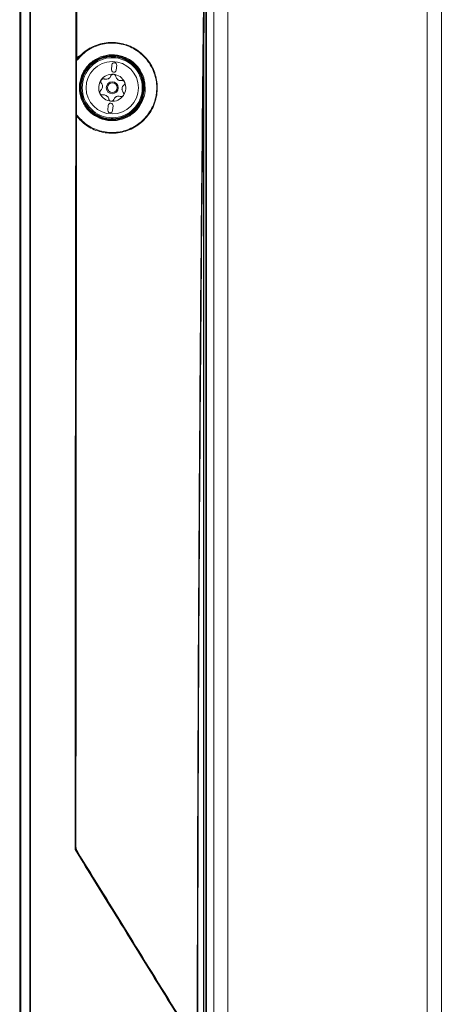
# Model space of a CAD drawing. Header units: millimetres. Extents: x 105 to 1419, y 95 to 961.
# Tile 40 of 43: x 842 to 929, y 590 to 793. Entities that reach past the tile are written whole.
import ezdxf

# ---------------------------------------------------------------- set-up
doc = ezdxf.new("R2010")
doc.units = ezdxf.units.MM
doc.header["$LTSCALE"] = 5

msp = doc.modelspace()

# ---------------------------------------------------------------- linework, layer by layer
at = {"color": 7, "linetype": 'Continuous', "lineweight": 15}
for p, q in [((882.46, 543.79), (882.46, 928.29)), ((885.36, 543.79), (885.36, 928.29)), ((926.55, 543.79), (926.55, 928.29)), ((929.46, 928.29), (929.46, 543.79)), ((880.96, 545.99), (880.96, 812.13)), ((854.11, 784.81), (854.14, 807.47)), ((861.41, 785.41), (861.41, 785.18)), ((861.45, 785.37), (861.55, 785.37)), ((854.07, 773.37), (854.09, 784.57)), ((861.37, 783.7), (861.28, 782.7)), ((862.28, 782.61), (862.37, 783.61)), ((860.62, 775.33), (860.54, 774.34)), ((861.53, 774.25), (861.62, 775.24)), ((861.41, 772.77), (861.41, 772.54)), ((861.55, 772.57), (861.45, 772.57)), ((853.88, 622.17), (853.94, 622.19)), ((853.87, 622.17), (853.88, 622.17)), ((854.24, 621.14), (854.17, 621.12)), ((854.17, 621.12), (854.17, 621.13))]:
    msp.add_line(p, q, dxfattribs=at)
at = {"color": 106, "linetype": 'Continuous', "lineweight": 15}
for p, q in [((861.31, 785.18), (861.31, 785.41)), ((861.45, 785.18), (861.45, 785.37)), ((861.55, 785.37), (861.55, 785.18)), ((861.31, 772.53), (861.31, 772.77)), ((861.45, 772.57), (861.45, 772.77)), ((861.55, 772.77), (861.55, 772.57))]:
    msp.add_line(p, q, dxfattribs=at)
at = {"color": 7, "linetype": 'Continuous', "lineweight": 15, "flags": 128}
for points in [[(880.66, 811.03), (880.66, 713.04), (880.66, 545.83)], [(880.33, 545.76), (880.33, 579.17), (880.33, 720.83), (880.33, 749.11), (880.33, 766.82), (880.33, 784.53), (880.33, 789.05)], [(861.31, 785.41), (861.31, 785.43), (861.31, 785.45), (861.31, 785.47), (861.31, 785.48), (861.31, 785.5), (861.31, 785.5), (861.31, 785.51), (861.31, 785.51)], [(861.45, 785.37), (861.43, 785.39), (861.41, 785.41)], [(861.55, 785.47), (861.55, 785.47), (861.55, 785.47), (861.55, 785.46), (861.55, 785.44), (861.55, 785.43), (861.55, 785.41), (861.55, 785.39), (861.55, 785.37)], [(861.31, 772.53), (861.31, 772.51), (861.31, 772.5), (861.31, 772.48), (861.31, 772.46), (861.31, 772.45), (861.31, 772.44), (861.31, 772.44), (861.31, 772.43)], [(861.41, 772.54), (861.43, 772.55), (861.45, 772.57)], [(861.55, 772.47), (861.55, 772.47), (861.55, 772.48), (861.55, 772.49), (861.55, 772.5), (861.55, 772.52), (861.55, 772.53), (861.55, 772.55), (861.55, 772.57)]]:
    msp.add_lwpolyline(points, dxfattribs=at)
at = {"color": 7, "linetype": 'Continuous', "lineweight": 15}
for radius in [6.21, 5.41, 1.25, 1]:
    msp.add_circle((861.45, 778.97), radius, dxfattribs=at)
for centre, radius, start, end in [((880.23, 788.67), 0.397, 75.4085, 91.6821), ((861.45, 778.97), 6.54, 91.2236, 268.7764), ((861.45, 778.97), 6.44, 91.2236, 268.7764), ((861.51, 785.41), 0.1, 89.4751, 179.9726), ((861.55, 785.37), 0.1, 89.1529, 179.9743), ((852.5, 776.44), 12.79, 44.9729, 45.2033), ((861.45, 778.97), 6.5, 270.8796, 89.1204), ((861.45, 778.97), 6.4, 270.8796, 89.1204), ((861.87, 783.65), 0.5, 354.8985, 174.8985), ((861.45, 778.97), 2.8, 84.8985, 144.8985), ((861.78, 782.66), 0.5, 174.8985, 354.8985), ((861.45, 778.97), 2.8, 24.8985, 84.8985), ((861.45, 778.97), 2.8, 144.8985, 204.8985), ((861.45, 778.97), 2.03, 172.4074, 177.3896), ((858.37, 779.25), 1.07, 350.1489, 359.6481), ((861.45, 778.97), 2.03, 112.4074, 117.3896), ((860.15, 781.78), 1.07, 290.1489, 299.6481), ((861.45, 778.97), 2.03, 52.4074, 57.3896), ((863.23, 781.5), 1.07, 230.1489, 239.6481), ((861.45, 778.97), 2.8, 324.8985, 24.8985), ((861.45, 778.97), 2.8, 204.8985, 264.8985), ((861.45, 778.97), 2.03, 232.4074, 237.3896), ((859.67, 776.44), 1.07, 50.1489, 59.6481), ((861.45, 778.97), 2.8, 264.8985, 324.8985), ((861.45, 778.97), 2.03, 352.4074, 357.3896), ((864.53, 778.7), 1.07, 170.1489, 179.6481), ((861.12, 775.29), 0.5, 354.8985, 174.8985), ((861.45, 778.97), 2.03, 292.4074, 297.3896), ((862.75, 776.17), 1.07, 110.1489, 119.6481), ((861.03, 774.29), 0.5, 174.8985, 354.8985), ((861.51, 772.54), 0.1, 180.0227, 270.5382), ((861.55, 772.57), 0.1, 180.0209, 270.8604), ((851.07, 782.95), 14.82, 314.8125, 315.0113), ((855.87, 622.17), 2, 180.0427, 211.5495), ((855.88, 622.17), 2, 180.0061, 211.5825)]:
    msp.add_arc(centre, radius, start, end, dxfattribs=at)
msp.add_ellipse((854.8, 784.66), major_axis=(-0.577, 0.691), ratio=0.999695, start_param=5.497939, end_param=7.068431, dxfattribs=at)
for points, knots in [([(880.22, 789.07), (880.27, 793.4), (880.34, 800.64), (880.4, 807.88), (880.42, 810.78)], [0, 0, 0, 0, 0.599284, 1, 1, 1, 1]), ([(880.54, 810.76), (880.51, 807.86), (880.46, 800.63), (880.38, 793.39), (880.33, 789.05)], [0, 0, 0, 0, 0.400716, 1, 1, 1, 1]), ([(842.39, 583.77), (842.38, 585.94), (842.38, 593.87), (842.35, 613.3), (842.33, 642.08), (842.32, 676.61), (842.32, 705.38), (842.32, 734.16), (842.33, 757.18), (842.34, 780.2), (842.35, 794.78), (842.36, 803.62), (842.37, 806.7)], [0, 0, 0, 0, 0.0292007, 0.1066474, 0.2615409, 0.4164344, 0.5713279, 0.6487746, 0.8036681, 0.8811149, 0.9585616, 1, 1, 1, 1]), ([(842.55, 806.7), (842.55, 803.62), (842.55, 794.79), (842.55, 780.2), (842.55, 757.18), (842.54, 734.16), (842.54, 705.39), (842.54, 676.61), (842.55, 642.08), (842.55, 613.31), (842.55, 593.86), (842.53, 585.94), (842.53, 583.77), (842.53, 583.77)], [0, 0, 0, 0, 0.041453, 0.118897, 0.196342, 0.351231, 0.428675, 0.583564, 0.738453, 0.893341, 0.970786, 1, 1, 1, 1, 1]), ([(844.41, 576.7), (844.41, 595.43), (844.4, 625.7), (844.4, 667.46), (844.4, 696.25), (844.4, 722.14), (844.4, 745.14), (844.4, 768.13), (844.4, 788.59), (844.4, 800.42), (844.41, 806.52)], [0, 0, 0, 0, 0.24415, 0.394387, 0.544623, 0.61974, 0.732424, 0.845097, 0.920215, 1, 1, 1, 1]), ([(844.52, 806.52), (844.52, 806.17), (844.54, 800.07), (844.53, 788.24), (844.55, 768.14), (844.55, 745.15), (844.56, 722.15), (844.56, 696.25), (844.56, 667.46), (844.55, 625.7), (844.52, 595.43), (844.51, 576.69)], [0, 0, 0, 0, 0.004667, 0.079782, 0.154896, 0.267565, 0.380245, 0.455359, 0.60559, 0.755821, 1, 1, 1, 1]), ([(853.76, 621.57), (853.76, 637.04), (853.78, 667.98), (853.82, 712.18), (853.87, 754.18), (853.92, 784.98), (853.94, 802.5), (853.95, 806.77)], [0, 0, 0, 0, 0.2501644, 0.500409, 0.7155153, 0.9306725, 1, 1, 1, 1]), ([(854.07, 806.75), (854.07, 802.48), (854.04, 784.97), (853.99, 754.17), (853.94, 712.28), (853.9, 668.28), (853.88, 637.54), (853.87, 622.17)], [0, 0, 0, 0, 0.069555, 0.285368, 0.501232, 0.750577, 1, 1, 1, 1]), ([(854.09, 784.84), (854.62, 785.4), (855.89, 786.76), (858.56, 788.07), (861.74, 788.5), (864.84, 787.85), (867.53, 786.25), (869.56, 783.87), (870.71, 780.96), (870.87, 777.7), (869.88, 774.53), (867.82, 771.87), (865.06, 770.12), (861.93, 769.41), (858.79, 769.76), (856.03, 771.02), (854.7, 772.42), (854.07, 773.07)], [0, 0, 0, 0, 0.050461, 0.12102, 0.1905, 0.258355, 0.324703, 0.390345, 0.456322, 0.522273, 0.596517, 0.667598, 0.738486, 0.808032, 0.875845, 0.942295, 1, 1, 1, 1]), ([(854.07, 773.37), (854.73, 772.65), (856.07, 771.19), (858.87, 769.92), (861.95, 769.57), (865.04, 770.28), (867.75, 772), (869.78, 774.61), (870.75, 777.74), (870.6, 780.94), (869.46, 783.8), (867.47, 786.14), (864.82, 787.72), (861.76, 788.36), (858.63, 787.94), (855.93, 786.61), (854.65, 785.2), (854.09, 784.57)], [0, 0, 0, 0, 0.062248, 0.128011, 0.195141, 0.263996, 0.334173, 0.404518, 0.477964, 0.543186, 0.608431, 0.673359, 0.739005, 0.806165, 0.874946, 0.944794, 1, 1, 1, 1]), ([(879, 558.88), (879, 564.86), (879, 586.58), (879.07, 624.05), (879.26, 671.27), (879.54, 714.51), (879.86, 753.78), (880.1, 777.3), (880.22, 789.07)], [0, 0, 0, 0, 0.0777433, 0.2827168, 0.4877086, 0.6926823, 0.8463412, 1, 1, 1, 1]), ([(880.33, 789.05), (880.21, 777.29), (879.97, 753.77), (879.65, 714.5), (879.37, 671.26), (879.18, 624.04), (879.11, 586.58), (879.11, 564.86), (879.11, 558.88)], [0, 0, 0, 0, 0.1536589, 0.3073177, 0.5122914, 0.7172832, 0.9222567, 1, 1, 1, 1]), ([(868.26, 778.97), (868.26, 778.92), (868.26, 778.14), (867.96, 776.6), (866.84, 774.61), (865.11, 773.08), (862.92, 772.19), (860.54, 772.09), (858.26, 772.81), (856.38, 774.24), (855.11, 776.18), (854.63, 778.11), (854.66, 780.06), (855.21, 781.99), (856.56, 783.88), (858.46, 785.23), (860.73, 785.88), (863.11, 785.72), (865.29, 784.76), (866.99, 783.14), (868.07, 781.12), (868.2, 779.67), (868.26, 778.97)], [0, 0, 0, 0, 0.0032091, 0.0549342, 0.1076289, 0.1617778, 0.2172074, 0.2731071, 0.3284172, 0.3824124, 0.4350554, 0.4869022, 0.5175182, 0.5710827, 0.6246153, 0.6790591, 0.7344375, 0.7900897, 0.8451722, 0.8990217, 0.9515143, 1, 1, 1, 1]), ([(868.08, 778.96), (868.02, 779.64), (867.89, 781.06), (866.84, 783.04), (865.18, 784.62), (863.04, 785.56), (860.72, 785.71), (858.5, 785.08), (856.63, 783.76), (855.32, 781.91), (854.78, 780.03), (854.75, 778.11), (855.22, 776.23), (856.47, 774.34), (858.3, 772.94), (860.53, 772.23), (862.86, 772.33), (865, 773.2), (866.68, 774.7), (867.84, 776.68), (868, 778.19), (868.08, 778.96)], [0, 0, 0, 0, 0.048463, 0.100927, 0.154755, 0.209832, 0.265497, 0.320901, 0.37537, 0.428921, 0.482491, 0.513102, 0.564933, 0.617555, 0.671538, 0.726852, 0.782774, 0.838236, 0.892413, 0.94512, 1, 1, 1, 1]), ([(861.51, 785.51), (861.51, 785.51), (861.51, 785.51), (861.49, 785.51), (861.44, 785.51), (861.38, 785.51), (861.33, 785.51), (861.31, 785.51)], [0, 0, 0, 0, 0.1312791, 0.3471794, 0.5638562, 0.7815808, 1, 1, 1, 1]), ([(861.41, 785.41), (861.41, 785.41), (861.41, 785.41), (861.4, 785.41), (861.38, 785.41), (861.35, 785.41), (861.32, 785.41), (861.31, 785.41)], [0, 0, 0, 0, 0.132212, 0.349465, 0.566332, 0.783134, 1, 1, 1, 1]), ([(854.09, 784.57), (854.09, 784.62), (854.09, 784.69), (854.09, 784.78), (854.09, 784.82), (854.09, 784.84), (854.09, 784.84), (854.09, 784.84)], [0, 0, 0, 0, 0.382043, 0.63726, 0.801752, 0.920016, 1, 1, 1, 1]), ([(861.15, 781.41), (861.1, 781.31), (861.01, 781.1), (860.81, 780.93), (860.7, 780.86), (860.68, 780.85)], [0, 0, 0, 0, 0.471284, 0.91005, 1, 1, 1, 1]), ([(861.7, 781.76), (861.69, 781.76), (861.62, 781.77), (861.5, 781.75), (861.34, 781.67), (861.22, 781.56), (861.17, 781.46), (861.15, 781.41)], [0, 0, 0, 0, 0.037513, 0.282667, 0.528361, 0.778922, 1, 1, 1, 1]), ([(862.18, 781.32), (862.16, 781.38), (862.13, 781.5), (862.01, 781.64), (861.86, 781.73), (861.75, 781.75), (861.7, 781.76)], [0, 0, 0, 0, 0.264863, 0.530081, 0.78764, 1, 1, 1, 1]), ([(862.55, 780.68), (862.47, 780.76), (862.3, 780.93), (862.21, 781.16), (862.18, 781.3), (862.18, 781.32)], [0, 0, 0, 0, 0.446514, 0.89192, 1, 1, 1, 1]), ([(859.16, 780.58), (859.16, 780.58), (859.12, 780.52), (859.07, 780.4), (859.06, 780.23), (859.1, 780.06), (859.16, 779.98), (859.19, 779.93)], [0, 0, 0, 0, 0.037518, 0.282653, 0.528367, 0.778943, 1, 1, 1, 1]), ([(859.78, 780.78), (859.72, 780.79), (859.6, 780.82), (859.42, 780.79), (859.26, 780.71), (859.19, 780.62), (859.16, 780.58)], [0, 0, 0, 0, 0.264886, 0.530072, 0.787655, 1, 1, 1, 1]), ([(859.19, 779.93), (859.25, 779.84), (859.38, 779.65), (859.44, 779.4), (859.44, 779.26), (859.44, 779.24)], [0, 0, 0, 0, 0.471278, 0.910073, 1, 1, 1, 1]), ([(860.52, 780.78), (860.41, 780.75), (860.19, 780.69), (859.93, 780.72), (859.81, 780.77), (859.78, 780.78)], [0, 0, 0, 0, 0.446533, 0.89194, 1, 1, 1, 1]), ([(863.41, 780.45), (863.3, 780.44), (863.07, 780.42), (862.83, 780.51), (862.71, 780.57), (862.69, 780.58)], [0, 0, 0, 0, 0.471277, 0.910034, 1, 1, 1, 1]), ([(863.99, 780.15), (863.99, 780.16), (863.96, 780.22), (863.88, 780.32), (863.74, 780.42), (863.57, 780.47), (863.46, 780.46), (863.41, 780.45)], [0, 0, 0, 0, 0.037516, 0.282679, 0.528348, 0.778935, 1, 1, 1, 1]), ([(863.48, 778.88), (863.51, 778.99), (863.57, 779.21), (863.73, 779.41), (863.83, 779.5), (863.85, 779.52)], [0, 0, 0, 0, 0.44652, 0.891921, 1, 1, 1, 1]), ([(863.85, 779.52), (863.89, 779.56), (863.98, 779.65), (864.04, 779.82), (864.05, 780), (864.01, 780.1), (863.99, 780.15)], [0, 0, 0, 0, 0.26488, 0.530056, 0.787645, 1, 1, 1, 1]), ([(859.05, 778.43), (859.01, 778.39), (858.93, 778.3), (858.86, 778.12), (858.86, 777.95), (858.89, 777.84), (858.91, 777.79)], [0, 0, 0, 0, 0.264892, 0.530083, 0.787648, 1, 1, 1, 1]), ([(858.91, 777.79), (858.92, 777.79), (858.94, 777.73), (859.02, 777.63), (859.17, 777.53), (859.33, 777.48), (859.44, 777.49), (859.49, 777.49)], [0, 0, 0, 0, 0.0375111, 0.282663, 0.5283549, 0.7789352, 1, 1, 1, 1]), ([(859.42, 779.07), (859.39, 778.96), (859.33, 778.74), (859.18, 778.54), (859.07, 778.45), (859.05, 778.43)], [0, 0, 0, 0, 0.446526, 0.891939, 1, 1, 1, 1]), ([(859.49, 777.49), (859.6, 777.5), (859.83, 777.52), (860.08, 777.44), (860.19, 777.38), (860.21, 777.36)], [0, 0, 0, 0, 0.47128, 0.910051, 1, 1, 1, 1]), ([(860.36, 777.26), (860.44, 777.18), (860.6, 777.02), (860.69, 776.78), (860.72, 776.65), (860.72, 776.63)], [0, 0, 0, 0, 0.4465393, 0.8919411, 1, 1, 1, 1]), ([(862.39, 777.17), (862.5, 777.2), (862.72, 777.26), (862.97, 777.22), (863.1, 777.18), (863.12, 777.17)], [0, 0, 0, 0, 0.446532, 0.891939, 1, 1, 1, 1]), ([(863.12, 777.17), (863.18, 777.15), (863.3, 777.12), (863.48, 777.16), (863.64, 777.24), (863.71, 777.32), (863.74, 777.36)], [0, 0, 0, 0, 0.264884, 0.530073, 0.787637, 1, 1, 1, 1]), ([(863.71, 778.01), (863.65, 778.11), (863.52, 778.29), (863.47, 778.55), (863.46, 778.68), (863.46, 778.71)], [0, 0, 0, 0, 0.4712753, 0.9100535, 1, 1, 1, 1]), ([(863.74, 777.36), (863.75, 777.37), (863.78, 777.43), (863.83, 777.54), (863.85, 777.72), (863.81, 777.88), (863.74, 777.97), (863.71, 778.01)], [0, 0, 0, 0, 0.0375, 0.282665, 0.528353, 0.778924, 1, 1, 1, 1]), ([(860.72, 776.63), (860.74, 776.57), (860.77, 776.45), (860.89, 776.31), (861.04, 776.21), (861.15, 776.19), (861.2, 776.18)], [0, 0, 0, 0, 0.264884, 0.530084, 0.787641, 1, 1, 1, 1]), ([(861.2, 776.18), (861.21, 776.18), (861.28, 776.18), (861.4, 776.2), (861.56, 776.27), (861.68, 776.39), (861.73, 776.49), (861.75, 776.53)], [0, 0, 0, 0, 0.037513, 0.282664, 0.528354, 0.778926, 1, 1, 1, 1]), ([(861.75, 776.53), (861.8, 776.64), (861.9, 776.84), (862.09, 777.02), (862.21, 777.08), (862.23, 777.1)], [0, 0, 0, 0, 0.471277, 0.910043, 1, 1, 1, 1]), ([(854.07, 773.07), (854.07, 773.07), (854.07, 773.08), (854.07, 773.1), (854.07, 773.15), (854.07, 773.24), (854.07, 773.32), (854.07, 773.37)], [0, 0, 0, 0, 0.10248, 0.204137, 0.363648, 0.612492, 1, 1, 1, 1]), ([(853.94, 622.19), (853.95, 635.4), (853.97, 661.81), (854, 700.17), (854.04, 737.28), (854.07, 761.16), (854.09, 773.1)], [0, 0, 0, 0, 0.262215, 0.524491, 0.762223, 1, 1, 1, 1]), ([(861.31, 772.53), (861.32, 772.53), (861.34, 772.53), (861.37, 772.53), (861.39, 772.53), (861.41, 772.53), (861.41, 772.54), (861.41, 772.54)], [0, 0, 0, 0, 0.131562, 0.34853, 0.565613, 0.782847, 1, 1, 1, 1]), ([(861.31, 772.43), (861.33, 772.43), (861.36, 772.43), (861.42, 772.43), (861.47, 772.43), (861.51, 772.43), (861.51, 772.44), (861.51, 772.44)], [0, 0, 0, 0, 0.132543, 0.350761, 0.568156, 0.784489, 1, 1, 1, 1]), ([(853.76, 621.57), (853.76, 621.57), (853.77, 621.64), (853.8, 621.77), (853.84, 621.95), (853.86, 622.08), (853.87, 622.15), (853.87, 622.17), (853.87, 622.17)], [0, 0, 0, 0, 0.005639, 0.347758, 0.634683, 0.855792, 0.989824, 1, 1, 1, 1]), ([(875.57, 586.25), (871.99, 592.05), (867.65, 599.07), (860.37, 610.85), (856.68, 616.83), (853.76, 621.57)], [0, 0, 0, 0, 0.492982, 0.598386, 1, 1, 1, 1]), ([(854.17, 621.13), (854.17, 621.13), (854.16, 621.14), (854.11, 621.2), (854.03, 621.29), (853.9, 621.42), (853.81, 621.51), (853.76, 621.57), (853.76, 621.57)], [0, 0, 0, 0, 0.010178, 0.144372, 0.365555, 0.652417, 0.994364, 1, 1, 1, 1]), ([(853.94, 622.19), (853.96, 621.97), (853.99, 621.6), (854.17, 621.27), (854.24, 621.14)], [0, 0, 0, 0, 0.596658, 1, 1, 1, 1]), ([(854.17, 621.12), (857.76, 615.32), (864.93, 603.7), (872.08, 592.12), (875.66, 586.33)], [0, 0, 0, 0, 0.499699, 1, 1, 1, 1]), ([(875.73, 586.35), (872.15, 592.14), (865, 603.71), (857.83, 615.33), (854.24, 621.14)], [0, 0, 0, 0, 0.499879, 1, 1, 1, 1])]:
    msp.add_open_spline(points, degree=3, knots=knots, dxfattribs=at)

doc.saveas('drawing.dxf')
